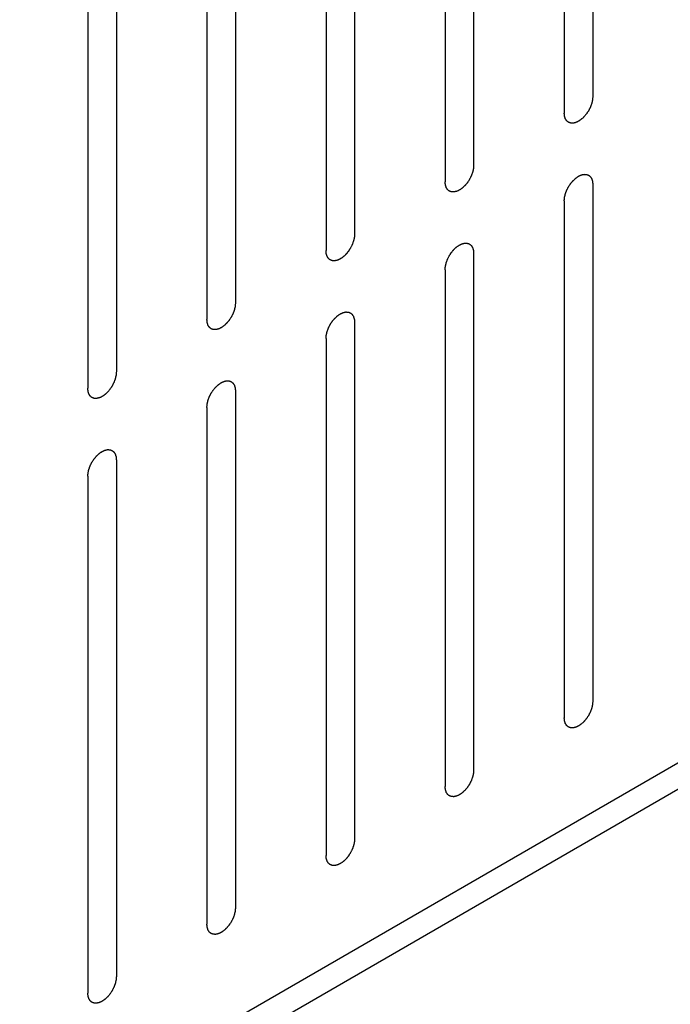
# Model space of a CAD drawing. Header units: inches. Extents: x 6 to 353, y 6 to 228.
# Tile 238 of 256: x 328.83 to 330.04, y 159.02 to 160.85. Entities that reach past the tile are written whole.
import ezdxf

# ---------------------------------------------------------------- set-up
doc = ezdxf.new("R2010")
doc.units = ezdxf.units.IN
doc.header["$LTSCALE"] = 19.946667
doc.header["$MEASUREMENT"] = 0
doc.layers.get('0').update_dxf_attribs({"linetype": 'CONTINUOUS'})

msp = doc.modelspace()

# ---------------------------------------------------------------- linework, layer by layer
at = {"color": 7, "linetype": 'Continuous'}
for p, q in [((329.8998, 161.6625), (329.8998, 160.7031)), ((329.8467, 161.6319), (329.8467, 160.6725)), ((329.6784, 161.5347), (329.6784, 160.5754)), ((329.6254, 161.5041), (329.6254, 160.5447)), ((329.4571, 161.407), (329.4571, 160.4476)), ((329.4041, 161.3763), (329.4041, 160.417)), ((329.2358, 161.2792), (329.2358, 160.3198)), ((329.1828, 161.2486), (329.1828, 160.2892)), ((329.0145, 161.1514), (329.0145, 160.192)), ((328.9614, 161.1208), (328.9614, 160.1614)), ((329.8998, 160.5398), (329.8998, 159.5804)), ((329.8467, 160.5092), (329.8467, 159.5498)), ((329.6784, 160.4121), (329.6784, 159.4527)), ((329.6254, 160.3814), (329.6254, 159.422)), ((329.4571, 160.2843), (329.4571, 159.3249)), ((329.4041, 160.2537), (329.4041, 159.2943)), ((329.2358, 160.1565), (329.2358, 159.1971)), ((319.4689, 153.3529), (331.1941, 160.1224)), ((329.1828, 160.1259), (329.1828, 159.1665)), ((319.4689, 153.3039), (331.2365, 160.0979)), ((329.0145, 160.0287), (329.0145, 159.0693)), ((328.9614, 159.9981), (328.9614, 159.0387))]:
    msp.add_line(p, q, dxfattribs=at)
for points in [[(329.8998, 160.7031), (329.8997, 160.7021), (329.8995, 160.7005), (329.8994, 160.6987), (329.8993, 160.6977), (329.8993, 160.6969), (329.8991, 160.6961), (329.8988, 160.695), (329.8985, 160.6936), (329.8982, 160.6922), (329.8979, 160.6911), (329.8978, 160.6903), (329.8974, 160.6895), (329.897, 160.6884), (329.8965, 160.687), (329.896, 160.6856), (329.8956, 160.6845), (329.8954, 160.6836), (329.8949, 160.6828), (329.8944, 160.6817), (329.8937, 160.6803), (329.893, 160.6789), (329.8924, 160.6778), (329.892, 160.677), (329.8915, 160.6762), (329.8908, 160.6752), (329.89, 160.6739), (329.8892, 160.6727), (329.8885, 160.6717), (329.888, 160.6709), (329.8874, 160.6702), (329.8867, 160.6693), (329.8857, 160.6682), (329.8848, 160.667), (329.884, 160.6661), (329.8834, 160.6654), (329.8828, 160.6649), (329.882, 160.6641), (329.881, 160.6631), (329.8799, 160.6622), (329.8791, 160.6614), (329.8785, 160.6608), (329.8778, 160.6604), (329.877, 160.6598), (329.8759, 160.659), (329.8748, 160.6583), (329.874, 160.6577), (329.8736, 160.6574), (329.8732, 160.6572), (329.8729, 160.6571), (329.8725, 160.6569), (329.8717, 160.6565), (329.8707, 160.656), (329.8696, 160.6555), (329.8688, 160.6552), (329.8684, 160.655), (329.8681, 160.6548), (329.8678, 160.6547), (329.8674, 160.6546), (329.8666, 160.6545), (329.8656, 160.6542), (329.8646, 160.654), (329.8639, 160.6538), (329.8634, 160.6538), (329.8631, 160.6537), (329.8628, 160.6537), (329.8625, 160.6537), (329.8618, 160.6537), (329.8608, 160.6538), (329.8599, 160.6538), (329.8592, 160.6538), (329.8589, 160.6538), (329.8586, 160.6538), (329.8583, 160.6539), (329.858, 160.6541), (329.8574, 160.6543), (329.8565, 160.6546), (329.8557, 160.6549), (329.8551, 160.6551), (329.8547, 160.6553), (329.8545, 160.6553), (329.8543, 160.6555), (329.854, 160.6557), (329.8535, 160.6561), (329.8528, 160.6567), (329.8522, 160.6573), (329.8517, 160.6577), (329.8514, 160.6579), (329.8512, 160.658), (329.8511, 160.6583), (329.8508, 160.6586), (329.8505, 160.6592), (329.85, 160.66), (329.8495, 160.6608), (329.8491, 160.6614), (329.8489, 160.6617), (329.8487, 160.6619), (329.8487, 160.6622), (329.8485, 160.6626), (329.8483, 160.6633), (329.848, 160.6643), (329.8477, 160.6654), (329.8475, 160.6661), (329.8473, 160.6665), (329.8472, 160.6667), (329.8472, 160.6671), (329.8472, 160.6676), (329.8471, 160.6684), (329.847, 160.6696), (329.8469, 160.6711), (329.8468, 160.672), (329.8467, 160.6725)], [(329.6784, 160.5754), (329.6783, 160.5743), (329.6782, 160.5728), (329.6781, 160.5709), (329.678, 160.5699), (329.678, 160.5691), (329.6777, 160.5683), (329.6775, 160.5672), (329.6772, 160.5658), (329.6769, 160.5644), (329.6766, 160.5634), (329.6765, 160.5625), (329.6761, 160.5617), (329.6757, 160.5606), (329.6752, 160.5592), (329.6747, 160.5578), (329.6743, 160.5567), (329.674, 160.5558), (329.6736, 160.555), (329.673, 160.5539), (329.6723, 160.5525), (329.6716, 160.5511), (329.6711, 160.5501), (329.6707, 160.5492), (329.6702, 160.5485), (329.6695, 160.5474), (329.6687, 160.5462), (329.6678, 160.5449), (329.6672, 160.5439), (329.6667, 160.5431), (329.6661, 160.5424), (329.6653, 160.5415), (329.6644, 160.5404), (329.6634, 160.5392), (329.6627, 160.5383), (329.6621, 160.5376), (329.6615, 160.5371), (329.6607, 160.5363), (329.6596, 160.5354), (329.6586, 160.5344), (329.6578, 160.5336), (329.6572, 160.533), (329.6565, 160.5326), (329.6556, 160.532), (329.6545, 160.5312), (329.6534, 160.5305), (329.6527, 160.5299), (329.6522, 160.5297), (329.6519, 160.5294), (329.6516, 160.5293), (329.6512, 160.5291), (329.6504, 160.5287), (329.6493, 160.5282), (329.6483, 160.5277), (329.6475, 160.5274), (329.6471, 160.5272), (329.6468, 160.527), (329.6465, 160.527), (329.646, 160.5269), (329.6453, 160.5267), (329.6443, 160.5265), (329.6433, 160.5262), (329.6425, 160.5261), (329.6421, 160.526), (329.6418, 160.5259), (329.6415, 160.5259), (329.6411, 160.5259), (329.6405, 160.526), (329.6395, 160.526), (329.6386, 160.526), (329.6379, 160.526), (329.6375, 160.5261), (329.6372, 160.526), (329.637, 160.5262), (329.6366, 160.5263), (329.6361, 160.5265), (329.6352, 160.5268), (329.6344, 160.5271), (329.6338, 160.5273), (329.6334, 160.5275), (329.6331, 160.5275), (329.633, 160.5277), (329.6327, 160.528), (329.6322, 160.5284), (329.6315, 160.5289), (329.6308, 160.5295), (329.6304, 160.5299), (329.6301, 160.5301), (329.6299, 160.5303), (329.6297, 160.5305), (329.6295, 160.5308), (329.6292, 160.5314), (329.6287, 160.5322), (329.6281, 160.533), (329.6278, 160.5336), (329.6276, 160.5339), (329.6274, 160.5341), (329.6273, 160.5344), (329.6272, 160.5348), (329.627, 160.5356), (329.6267, 160.5366), (329.6264, 160.5376), (329.6261, 160.5383), (329.626, 160.5387), (329.6259, 160.539), (329.6259, 160.5393), (329.6258, 160.5398), (329.6258, 160.5407), (329.6257, 160.5419), (329.6255, 160.5433), (329.6254, 160.5443), (329.6254, 160.5447)], [(329.8467, 160.5092), (329.8468, 160.5103), (329.8469, 160.5118), (329.8471, 160.5136), (329.8472, 160.5147), (329.8472, 160.5154), (329.8474, 160.5163), (329.8477, 160.5174), (329.848, 160.5187), (329.8483, 160.5201), (329.8485, 160.5212), (329.8487, 160.522), (329.849, 160.5229), (329.8494, 160.524), (329.8499, 160.5254), (329.8504, 160.5268), (329.8509, 160.5279), (329.8511, 160.5287), (329.8516, 160.5295), (329.8521, 160.5307), (329.8528, 160.532), (329.8535, 160.5334), (329.8541, 160.5345), (329.8545, 160.5354), (329.855, 160.5361), (329.8557, 160.5371), (329.8565, 160.5384), (329.8573, 160.5397), (329.858, 160.5407), (329.8585, 160.5415), (329.8591, 160.5421), (329.8598, 160.543), (329.8608, 160.5442), (329.8617, 160.5453), (329.8625, 160.5462), (329.863, 160.5469), (329.8637, 160.5475), (329.8645, 160.5483), (329.8655, 160.5492), (329.8666, 160.5502), (329.8674, 160.5509), (329.868, 160.5515), (329.8687, 160.552), (329.8695, 160.5526), (329.8706, 160.5533), (329.8717, 160.5541), (329.8725, 160.5546), (329.8729, 160.5549), (329.8732, 160.5552), (329.8736, 160.5553), (329.874, 160.5555), (329.8747, 160.5558), (329.8758, 160.5563), (329.8769, 160.5568), (329.8776, 160.5572), (329.8781, 160.5574), (329.8784, 160.5576), (329.8787, 160.5576), (329.8791, 160.5577), (329.8798, 160.5579), (329.8809, 160.5581), (329.8819, 160.5583), (329.8826, 160.5585), (329.883, 160.5586), (329.8833, 160.5587), (329.8836, 160.5586), (329.884, 160.5586), (329.8847, 160.5586), (329.8856, 160.5586), (329.8866, 160.5585), (329.8872, 160.5585), (329.8876, 160.5585), (329.8879, 160.5585), (329.8882, 160.5584), (329.8885, 160.5583), (329.8891, 160.5581), (329.89, 160.5577), (329.8908, 160.5574), (329.8914, 160.5572), (329.8917, 160.5571), (329.892, 160.557), (329.8922, 160.5568), (329.8925, 160.5566), (329.8929, 160.5562), (329.8936, 160.5556), (329.8943, 160.5551), (329.8948, 160.5547), (329.8951, 160.5544), (329.8953, 160.5543), (329.8954, 160.554), (329.8956, 160.5537), (329.896, 160.5532), (329.8965, 160.5524), (329.897, 160.5515), (329.8974, 160.551), (329.8976, 160.5507), (329.8977, 160.5504), (329.8978, 160.5501), (329.8979, 160.5497), (329.8982, 160.549), (329.8985, 160.548), (329.8988, 160.547), (329.899, 160.5463), (329.8991, 160.5459), (329.8992, 160.5456), (329.8993, 160.5452), (329.8993, 160.5447), (329.8994, 160.5439), (329.8995, 160.5427), (329.8996, 160.5413), (329.8997, 160.5403), (329.8998, 160.5398)], [(329.4571, 160.4476), (329.457, 160.4465), (329.4569, 160.445), (329.4568, 160.4432), (329.4567, 160.4421), (329.4566, 160.4413), (329.4564, 160.4405), (329.4562, 160.4394), (329.4559, 160.438), (329.4555, 160.4367), (329.4553, 160.4356), (329.4551, 160.4348), (329.4548, 160.4339), (329.4544, 160.4328), (329.4539, 160.4314), (329.4534, 160.43), (329.453, 160.4289), (329.4527, 160.4281), (329.4523, 160.4272), (329.4517, 160.4261), (329.451, 160.4248), (329.4503, 160.4234), (329.4498, 160.4223), (329.4494, 160.4214), (329.4488, 160.4207), (329.4482, 160.4197), (329.4473, 160.4184), (329.4465, 160.4171), (329.4458, 160.4161), (329.4454, 160.4153), (329.4448, 160.4147), (329.444, 160.4137), (329.4431, 160.4126), (329.4421, 160.4115), (329.4413, 160.4106), (329.4408, 160.4098), (329.4402, 160.4093), (329.4393, 160.4085), (329.4383, 160.4076), (329.4373, 160.4066), (329.4364, 160.4059), (329.4358, 160.4052), (329.4352, 160.4048), (329.4343, 160.4042), (329.4332, 160.4035), (329.4321, 160.4027), (329.4314, 160.4022), (329.4309, 160.4019), (329.4306, 160.4016), (329.4303, 160.4015), (329.4298, 160.4013), (329.4291, 160.4009), (329.428, 160.4004), (329.4269, 160.4), (329.4262, 160.3996), (329.4258, 160.3994), (329.4254, 160.3992), (329.4251, 160.3992), (329.4247, 160.3991), (329.424, 160.3989), (329.423, 160.3987), (329.4219, 160.3985), (329.4212, 160.3983), (329.4208, 160.3982), (329.4205, 160.3981), (329.4202, 160.3981), (329.4198, 160.3981), (329.4192, 160.3982), (329.4182, 160.3982), (329.4173, 160.3982), (329.4166, 160.3983), (329.4162, 160.3983), (329.4159, 160.3983), (329.4157, 160.3984), (329.4153, 160.3985), (329.4147, 160.3987), (329.4139, 160.399), (329.413, 160.3994), (329.4124, 160.3996), (329.4121, 160.3997), (329.4118, 160.3998), (329.4116, 160.4), (329.4114, 160.4002), (329.4109, 160.4006), (329.4102, 160.4011), (329.4095, 160.4017), (329.409, 160.4021), (329.4088, 160.4023), (329.4085, 160.4025), (329.4084, 160.4028), (329.4082, 160.4031), (329.4078, 160.4036), (329.4073, 160.4044), (329.4068, 160.4052), (329.4065, 160.4058), (329.4063, 160.4061), (329.4061, 160.4063), (329.406, 160.4067), (329.4059, 160.4071), (329.4057, 160.4078), (329.4054, 160.4088), (329.405, 160.4098), (329.4048, 160.4105), (329.4047, 160.4109), (329.4046, 160.4112), (329.4046, 160.4116), (329.4045, 160.412), (329.4044, 160.4129), (329.4043, 160.4141), (329.4042, 160.4155), (329.4041, 160.4165), (329.4041, 160.417)], [(329.6254, 160.3814), (329.6255, 160.3825), (329.6256, 160.384), (329.6257, 160.3858), (329.6258, 160.3869), (329.6259, 160.3877), (329.6261, 160.3885), (329.6263, 160.3896), (329.6267, 160.391), (329.627, 160.3923), (329.6272, 160.3934), (329.6274, 160.3943), (329.6277, 160.3951), (329.6281, 160.3962), (329.6286, 160.3976), (329.6291, 160.399), (329.6295, 160.4001), (329.6298, 160.4009), (329.6303, 160.4018), (329.6308, 160.4029), (329.6315, 160.4042), (329.6322, 160.4056), (329.6328, 160.4067), (329.6331, 160.4076), (329.6337, 160.4083), (329.6343, 160.4094), (329.6352, 160.4106), (329.636, 160.4119), (329.6367, 160.4129), (329.6371, 160.4137), (329.6377, 160.4143), (329.6385, 160.4153), (329.6394, 160.4164), (329.6404, 160.4175), (329.6412, 160.4184), (329.6417, 160.4192), (329.6423, 160.4197), (329.6432, 160.4205), (329.6442, 160.4214), (329.6452, 160.4224), (329.6461, 160.4231), (329.6467, 160.4238), (329.6473, 160.4242), (329.6482, 160.4248), (329.6493, 160.4255), (329.6504, 160.4263), (329.6511, 160.4268), (329.6516, 160.4271), (329.6519, 160.4274), (329.6522, 160.4275), (329.6527, 160.4277), (329.6534, 160.4281), (329.6545, 160.4286), (329.6556, 160.4291), (329.6563, 160.4294), (329.6567, 160.4296), (329.6571, 160.4298), (329.6574, 160.4298), (329.6578, 160.4299), (329.6585, 160.4301), (329.6595, 160.4303), (329.6606, 160.4306), (329.6613, 160.4307), (329.6617, 160.4308), (329.662, 160.4309), (329.6623, 160.4309), (329.6627, 160.4309), (329.6634, 160.4308), (329.6643, 160.4308), (329.6653, 160.4308), (329.6659, 160.4307), (329.6663, 160.4307), (329.6666, 160.4307), (329.6668, 160.4306), (329.6672, 160.4305), (329.6678, 160.4303), (329.6686, 160.43), (329.6695, 160.4297), (329.6701, 160.4294), (329.6704, 160.4293), (329.6707, 160.4292), (329.6709, 160.429), (329.6711, 160.4288), (329.6716, 160.4284), (329.6723, 160.4279), (329.673, 160.4273), (329.6735, 160.4269), (329.6737, 160.4267), (329.674, 160.4265), (329.6741, 160.4263), (329.6743, 160.4259), (329.6747, 160.4254), (329.6752, 160.4246), (329.6757, 160.4238), (329.676, 160.4232), (329.6762, 160.4229), (329.6764, 160.4227), (329.6765, 160.4223), (329.6766, 160.4219), (329.6768, 160.4212), (329.6772, 160.4202), (329.6775, 160.4192), (329.6777, 160.4185), (329.6778, 160.4181), (329.6779, 160.4178), (329.6779, 160.4174), (329.678, 160.417), (329.6781, 160.4161), (329.6782, 160.4149), (329.6783, 160.4135), (329.6784, 160.4125), (329.6784, 160.4121)], [(329.2358, 160.3198), (329.2357, 160.3188), (329.2356, 160.3172), (329.2354, 160.3154), (329.2353, 160.3143), (329.2353, 160.3136), (329.2351, 160.3127), (329.2348, 160.3116), (329.2345, 160.3103), (329.2342, 160.3089), (329.234, 160.3078), (329.2338, 160.307), (329.2335, 160.3061), (329.2331, 160.305), (329.2326, 160.3036), (329.2321, 160.3022), (329.2316, 160.3011), (329.2314, 160.3003), (329.2309, 160.2995), (329.2304, 160.2984), (329.2297, 160.297), (329.229, 160.2956), (329.2284, 160.2945), (329.228, 160.2936), (329.2275, 160.2929), (329.2269, 160.2919), (329.226, 160.2906), (329.2252, 160.2893), (329.2245, 160.2883), (329.224, 160.2875), (329.2234, 160.2869), (329.2227, 160.286), (329.2217, 160.2848), (329.2208, 160.2837), (329.22, 160.2828), (329.2195, 160.2821), (329.2188, 160.2815), (329.218, 160.2807), (329.217, 160.2798), (329.216, 160.2788), (329.2151, 160.2781), (329.2145, 160.2775), (329.2139, 160.277), (329.213, 160.2764), (329.2119, 160.2757), (329.2108, 160.2749), (329.21, 160.2744), (329.2096, 160.2741), (329.2093, 160.2738), (329.2089, 160.2737), (329.2085, 160.2735), (329.2078, 160.2732), (329.2067, 160.2727), (329.2056, 160.2722), (329.2049, 160.2718), (329.2044, 160.2716), (329.2041, 160.2714), (329.2038, 160.2714), (329.2034, 160.2713), (329.2027, 160.2711), (329.2016, 160.2709), (329.2006, 160.2707), (329.1999, 160.2705), (329.1995, 160.2704), (329.1992, 160.2703), (329.1989, 160.2704), (329.1985, 160.2704), (329.1978, 160.2704), (329.1969, 160.2704), (329.1959, 160.2705), (329.1953, 160.2705), (329.1949, 160.2705), (329.1946, 160.2705), (329.1943, 160.2706), (329.194, 160.2707), (329.1934, 160.2709), (329.1926, 160.2713), (329.1917, 160.2716), (329.1911, 160.2718), (329.1908, 160.2719), (329.1905, 160.272), (329.1903, 160.2722), (329.19, 160.2724), (329.1896, 160.2728), (329.1889, 160.2734), (329.1882, 160.2739), (329.1877, 160.2743), (329.1874, 160.2746), (329.1872, 160.2747), (329.1871, 160.275), (329.1869, 160.2753), (329.1865, 160.2759), (329.186, 160.2767), (329.1855, 160.2775), (329.1851, 160.278), (329.1849, 160.2783), (329.1848, 160.2786), (329.1847, 160.2789), (329.1846, 160.2793), (329.1843, 160.28), (329.184, 160.281), (329.1837, 160.282), (329.1835, 160.2827), (329.1834, 160.2831), (329.1833, 160.2834), (329.1832, 160.2838), (329.1832, 160.2843), (329.1831, 160.2851), (329.183, 160.2863), (329.1829, 160.2877), (329.1828, 160.2887), (329.1828, 160.2892)], [(329.4041, 160.2537), (329.4042, 160.2547), (329.4043, 160.2563), (329.4044, 160.2581), (329.4045, 160.2591), (329.4045, 160.2599), (329.4048, 160.2607), (329.405, 160.2618), (329.4053, 160.2632), (329.4056, 160.2646), (329.4059, 160.2657), (329.406, 160.2665), (329.4064, 160.2673), (329.4068, 160.2684), (329.4073, 160.2698), (329.4078, 160.2712), (329.4082, 160.2723), (329.4085, 160.2732), (329.4089, 160.274), (329.4095, 160.2751), (329.4102, 160.2765), (329.4109, 160.2779), (329.4114, 160.279), (329.4118, 160.2798), (329.4123, 160.2805), (329.413, 160.2816), (329.4138, 160.2828), (329.4147, 160.2841), (329.4153, 160.2851), (329.4158, 160.2859), (329.4164, 160.2866), (329.4172, 160.2875), (329.4181, 160.2886), (329.4191, 160.2898), (329.4198, 160.2907), (329.4204, 160.2914), (329.421, 160.2919), (329.4218, 160.2927), (329.4229, 160.2936), (329.4239, 160.2946), (329.4247, 160.2954), (329.4253, 160.296), (329.426, 160.2964), (329.4269, 160.297), (329.428, 160.2978), (329.4291, 160.2985), (329.4298, 160.2991), (329.4303, 160.2993), (329.4306, 160.2996), (329.4309, 160.2997), (329.4313, 160.2999), (329.4321, 160.3003), (329.4332, 160.3008), (329.4342, 160.3013), (329.435, 160.3016), (329.4354, 160.3018), (329.4357, 160.302), (329.436, 160.302), (329.4365, 160.3021), (329.4372, 160.3023), (329.4382, 160.3025), (329.4392, 160.3028), (329.44, 160.3029), (329.4404, 160.303), (329.4407, 160.3031), (329.441, 160.3031), (329.4414, 160.3031), (329.442, 160.3031), (329.443, 160.303), (329.4439, 160.303), (329.4446, 160.303), (329.445, 160.3029), (329.4453, 160.303), (329.4455, 160.3028), (329.4459, 160.3027), (329.4465, 160.3025), (329.4473, 160.3022), (329.4481, 160.3019), (329.4487, 160.3017), (329.4491, 160.3015), (329.4494, 160.3015), (329.4495, 160.3013), (329.4498, 160.301), (329.4503, 160.3006), (329.451, 160.3001), (329.4517, 160.2995), (329.4521, 160.2991), (329.4524, 160.2989), (329.4526, 160.2987), (329.4528, 160.2985), (329.453, 160.2982), (329.4533, 160.2976), (329.4538, 160.2968), (329.4544, 160.296), (329.4547, 160.2954), (329.4549, 160.2951), (329.4551, 160.2949), (329.4552, 160.2946), (329.4553, 160.2942), (329.4555, 160.2934), (329.4558, 160.2924), (329.4561, 160.2914), (329.4564, 160.2907), (329.4565, 160.2903), (329.4566, 160.29), (329.4566, 160.2897), (329.4567, 160.2892), (329.4567, 160.2883), (329.4568, 160.2871), (329.457, 160.2857), (329.4571, 160.2847), (329.4571, 160.2843)], [(329.0145, 160.192), (329.0144, 160.191), (329.0142, 160.1894), (329.0141, 160.1876), (329.014, 160.1865), (329.014, 160.1858), (329.0138, 160.1849), (329.0135, 160.1839), (329.0132, 160.1825), (329.0129, 160.1811), (329.0126, 160.18), (329.0125, 160.1792), (329.0121, 160.1784), (329.0118, 160.1772), (329.0112, 160.1758), (329.0107, 160.1745), (329.0103, 160.1733), (329.0101, 160.1725), (329.0096, 160.1717), (329.0091, 160.1706), (329.0084, 160.1692), (329.0077, 160.1678), (329.0071, 160.1667), (329.0067, 160.1659), (329.0062, 160.1651), (329.0055, 160.1641), (329.0047, 160.1628), (329.0039, 160.1615), (329.0032, 160.1605), (329.0027, 160.1598), (329.0021, 160.1591), (329.0014, 160.1582), (329.0004, 160.157), (328.9995, 160.1559), (328.9987, 160.155), (328.9981, 160.1543), (328.9975, 160.1537), (328.9967, 160.153), (328.9957, 160.152), (328.9946, 160.151), (328.9938, 160.1503), (328.9932, 160.1497), (328.9925, 160.1493), (328.9917, 160.1486), (328.9906, 160.1479), (328.9895, 160.1471), (328.9887, 160.1466), (328.9883, 160.1463), (328.9879, 160.1461), (328.9876, 160.1459), (328.9872, 160.1457), (328.9864, 160.1454), (328.9854, 160.1449), (328.9843, 160.1444), (328.9835, 160.144), (328.9831, 160.1438), (328.9828, 160.1437), (328.9825, 160.1436), (328.9821, 160.1435), (328.9813, 160.1434), (328.9803, 160.1431), (328.9793, 160.1429), (328.9786, 160.1427), (328.9782, 160.1426), (328.9778, 160.1425), (328.9776, 160.1426), (328.9772, 160.1426), (328.9765, 160.1426), (328.9756, 160.1426), (328.9746, 160.1427), (328.9739, 160.1427), (328.9736, 160.1427), (328.9733, 160.1427), (328.973, 160.1428), (328.9727, 160.1429), (328.9721, 160.1432), (328.9712, 160.1435), (328.9704, 160.1438), (328.9698, 160.144), (328.9695, 160.1441), (328.9692, 160.1442), (328.969, 160.1444), (328.9687, 160.1446), (328.9682, 160.145), (328.9675, 160.1456), (328.9669, 160.1462), (328.9664, 160.1465), (328.9661, 160.1468), (328.9659, 160.1469), (328.9658, 160.1472), (328.9655, 160.1475), (328.9652, 160.1481), (328.9647, 160.1489), (328.9642, 160.1497), (328.9638, 160.1502), (328.9636, 160.1506), (328.9634, 160.1508), (328.9634, 160.1511), (328.9632, 160.1515), (328.963, 160.1522), (328.9627, 160.1532), (328.9624, 160.1542), (328.9622, 160.1549), (328.962, 160.1553), (328.9619, 160.1556), (328.9619, 160.156), (328.9619, 160.1565), (328.9618, 160.1573), (328.9617, 160.1585), (328.9616, 160.16), (328.9615, 160.1609), (328.9614, 160.1614)], [(329.1828, 160.1259), (329.1828, 160.1269), (329.183, 160.1285), (329.1831, 160.1303), (329.1832, 160.1313), (329.1832, 160.1321), (329.1835, 160.1329), (329.1837, 160.134), (329.184, 160.1354), (329.1843, 160.1368), (329.1846, 160.1379), (329.1847, 160.1387), (329.1851, 160.1395), (329.1855, 160.1406), (329.186, 160.142), (329.1865, 160.1434), (329.1869, 160.1445), (329.1871, 160.1454), (329.1876, 160.1462), (329.1881, 160.1473), (329.1889, 160.1487), (329.1895, 160.1501), (329.1901, 160.1512), (329.1905, 160.152), (329.191, 160.1528), (329.1917, 160.1538), (329.1925, 160.1551), (329.1933, 160.1563), (329.194, 160.1573), (329.1945, 160.1581), (329.1951, 160.1588), (329.1958, 160.1597), (329.1968, 160.1608), (329.1977, 160.162), (329.1985, 160.1629), (329.1991, 160.1636), (329.1997, 160.1641), (329.2005, 160.1649), (329.2016, 160.1659), (329.2026, 160.1668), (329.2034, 160.1676), (329.204, 160.1682), (329.2047, 160.1686), (329.2056, 160.1692), (329.2066, 160.17), (329.2077, 160.1707), (329.2085, 160.1713), (329.2089, 160.1716), (329.2093, 160.1718), (329.2096, 160.1719), (329.21, 160.1722), (329.2108, 160.1725), (329.2118, 160.173), (329.2129, 160.1735), (329.2137, 160.1738), (329.2141, 160.174), (329.2144, 160.1742), (329.2147, 160.1743), (329.2151, 160.1744), (329.2159, 160.1745), (329.2169, 160.1748), (329.2179, 160.175), (329.2186, 160.1752), (329.2191, 160.1752), (329.2194, 160.1753), (329.2197, 160.1753), (329.22, 160.1753), (329.2207, 160.1753), (329.2217, 160.1752), (329.2226, 160.1752), (329.2233, 160.1752), (329.2237, 160.1752), (329.2239, 160.1752), (329.2242, 160.1751), (329.2245, 160.1749), (329.2251, 160.1747), (329.226, 160.1744), (329.2268, 160.1741), (329.2274, 160.1739), (329.2278, 160.1737), (329.228, 160.1737), (329.2282, 160.1735), (329.2285, 160.1733), (329.229, 160.1729), (329.2297, 160.1723), (329.2303, 160.1717), (329.2308, 160.1713), (329.2311, 160.1711), (329.2313, 160.171), (329.2315, 160.1707), (329.2317, 160.1704), (329.232, 160.1698), (329.2325, 160.169), (329.233, 160.1682), (329.2334, 160.1676), (329.2336, 160.1673), (329.2338, 160.1671), (329.2338, 160.1668), (329.234, 160.1664), (329.2342, 160.1657), (329.2345, 160.1647), (329.2348, 160.1637), (329.235, 160.1629), (329.2352, 160.1625), (329.2353, 160.1623), (329.2353, 160.1619), (329.2353, 160.1614), (329.2354, 160.1606), (329.2355, 160.1594), (329.2357, 160.1579), (329.2357, 160.157), (329.2358, 160.1565)], [(328.9614, 159.9981), (328.9615, 159.9991), (328.9616, 160.0007), (328.9618, 160.0025), (328.9619, 160.0036), (328.9619, 160.0043), (328.9621, 160.0052), (328.9624, 160.0062), (328.9627, 160.0076), (328.963, 160.009), (328.9632, 160.0101), (328.9634, 160.0109), (328.9637, 160.0118), (328.9641, 160.0129), (328.9646, 160.0143), (328.9651, 160.0156), (328.9656, 160.0168), (328.9658, 160.0176), (328.9663, 160.0184), (328.9668, 160.0195), (328.9675, 160.0209), (328.9682, 160.0223), (328.9688, 160.0234), (328.9692, 160.0242), (328.9697, 160.025), (328.9704, 160.026), (328.9712, 160.0273), (328.972, 160.0286), (328.9727, 160.0296), (328.9732, 160.0304), (328.9738, 160.031), (328.9745, 160.0319), (328.9755, 160.0331), (328.9764, 160.0342), (328.9772, 160.0351), (328.9777, 160.0358), (328.9784, 160.0364), (328.9792, 160.0371), (328.9802, 160.0381), (328.9813, 160.0391), (328.9821, 160.0398), (328.9827, 160.0404), (328.9834, 160.0408), (328.9842, 160.0415), (328.9853, 160.0422), (328.9864, 160.043), (328.9872, 160.0435), (328.9876, 160.0438), (328.9879, 160.044), (328.9883, 160.0442), (328.9887, 160.0444), (328.9894, 160.0447), (328.9905, 160.0452), (328.9916, 160.0457), (328.9923, 160.0461), (328.9928, 160.0463), (328.9931, 160.0464), (328.9934, 160.0465), (328.9938, 160.0466), (328.9945, 160.0467), (328.9956, 160.047), (328.9966, 160.0472), (328.9973, 160.0474), (328.9977, 160.0475), (328.9981, 160.0476), (328.9983, 160.0475), (328.9987, 160.0475), (328.9994, 160.0475), (329.0003, 160.0475), (329.0013, 160.0474), (329.002, 160.0474), (329.0023, 160.0474), (329.0026, 160.0474), (329.0029, 160.0473), (329.0032, 160.0472), (329.0038, 160.0469), (329.0047, 160.0466), (329.0055, 160.0463), (329.0061, 160.0461), (329.0064, 160.046), (329.0067, 160.0459), (329.0069, 160.0457), (329.0072, 160.0455), (329.0076, 160.0451), (329.0083, 160.0445), (329.009, 160.0439), (329.0095, 160.0436), (329.0098, 160.0433), (329.01, 160.0432), (329.0101, 160.0429), (329.0103, 160.0426), (329.0107, 160.042), (329.0112, 160.0412), (329.0117, 160.0404), (329.0121, 160.0399), (329.0123, 160.0395), (329.0124, 160.0393), (329.0125, 160.039), (329.0126, 160.0386), (329.0129, 160.0379), (329.0132, 160.0369), (329.0135, 160.0359), (329.0137, 160.0352), (329.0138, 160.0348), (329.014, 160.0345), (329.014, 160.0341), (329.014, 160.0336), (329.0141, 160.0328), (329.0142, 160.0316), (329.0143, 160.0301), (329.0144, 160.0292), (329.0145, 160.0287)], [(329.8998, 159.5804), (329.8997, 159.5794), (329.8995, 159.5778), (329.8994, 159.576), (329.8993, 159.575), (329.8993, 159.5742), (329.8991, 159.5734), (329.8988, 159.5723), (329.8985, 159.5709), (329.8982, 159.5695), (329.8979, 159.5684), (329.8978, 159.5676), (329.8974, 159.5668), (329.897, 159.5657), (329.8965, 159.5643), (329.896, 159.5629), (329.8956, 159.5618), (329.8954, 159.5609), (329.8949, 159.5601), (329.8944, 159.559), (329.8937, 159.5576), (329.893, 159.5562), (329.8924, 159.5551), (329.892, 159.5543), (329.8915, 159.5535), (329.8908, 159.5525), (329.89, 159.5513), (329.8892, 159.55), (329.8885, 159.549), (329.888, 159.5482), (329.8874, 159.5475), (329.8867, 159.5466), (329.8857, 159.5455), (329.8848, 159.5443), (329.884, 159.5434), (329.8834, 159.5427), (329.8828, 159.5422), (329.882, 159.5414), (329.881, 159.5404), (329.8799, 159.5395), (329.8791, 159.5387), (329.8785, 159.5381), (329.8778, 159.5377), (329.877, 159.5371), (329.8759, 159.5363), (329.8748, 159.5356), (329.874, 159.535), (329.8736, 159.5347), (329.8732, 159.5345), (329.8729, 159.5344), (329.8725, 159.5342), (329.8717, 159.5338), (329.8707, 159.5333), (329.8696, 159.5328), (329.8688, 159.5325), (329.8684, 159.5323), (329.8681, 159.5321), (329.8678, 159.5321), (329.8674, 159.532), (329.8666, 159.5318), (329.8656, 159.5316), (329.8646, 159.5313), (329.8639, 159.5312), (329.8634, 159.5311), (329.8631, 159.531), (329.8628, 159.531), (329.8625, 159.531), (329.8618, 159.531), (329.8608, 159.5311), (329.8599, 159.5311), (329.8592, 159.5311), (329.8589, 159.5312), (329.8586, 159.5311), (329.8583, 159.5313), (329.858, 159.5314), (329.8574, 159.5316), (329.8565, 159.5319), (329.8557, 159.5322), (329.8551, 159.5324), (329.8547, 159.5326), (329.8545, 159.5326), (329.8543, 159.5328), (329.854, 159.533), (329.8535, 159.5335), (329.8528, 159.534), (329.8522, 159.5346), (329.8517, 159.535), (329.8514, 159.5352), (329.8512, 159.5354), (329.8511, 159.5356), (329.8508, 159.5359), (329.8505, 159.5365), (329.85, 159.5373), (329.8495, 159.5381), (329.8491, 159.5387), (329.8489, 159.539), (329.8487, 159.5392), (329.8487, 159.5395), (329.8485, 159.5399), (329.8483, 159.5406), (329.848, 159.5417), (329.8477, 159.5427), (329.8475, 159.5434), (329.8473, 159.5438), (329.8472, 159.5441), (329.8472, 159.5444), (329.8472, 159.5449), (329.8471, 159.5458), (329.847, 159.5469), (329.8469, 159.5484), (329.8468, 159.5493), (329.8467, 159.5498)], [(329.6784, 159.4527), (329.6783, 159.4516), (329.6782, 159.4501), (329.6781, 159.4482), (329.678, 159.4472), (329.678, 159.4464), (329.6777, 159.4456), (329.6775, 159.4445), (329.6772, 159.4431), (329.6769, 159.4418), (329.6766, 159.4407), (329.6765, 159.4398), (329.6761, 159.439), (329.6757, 159.4379), (329.6752, 159.4365), (329.6747, 159.4351), (329.6743, 159.434), (329.674, 159.4332), (329.6736, 159.4323), (329.673, 159.4312), (329.6723, 159.4298), (329.6716, 159.4285), (329.6711, 159.4274), (329.6707, 159.4265), (329.6702, 159.4258), (329.6695, 159.4247), (329.6687, 159.4235), (329.6678, 159.4222), (329.6672, 159.4212), (329.6667, 159.4204), (329.6661, 159.4197), (329.6653, 159.4188), (329.6644, 159.4177), (329.6634, 159.4166), (329.6627, 159.4157), (329.6621, 159.4149), (329.6615, 159.4144), (329.6607, 159.4136), (329.6596, 159.4127), (329.6586, 159.4117), (329.6578, 159.4109), (329.6572, 159.4103), (329.6565, 159.4099), (329.6556, 159.4093), (329.6545, 159.4085), (329.6534, 159.4078), (329.6527, 159.4073), (329.6522, 159.407), (329.6519, 159.4067), (329.6516, 159.4066), (329.6512, 159.4064), (329.6504, 159.406), (329.6493, 159.4055), (329.6483, 159.405), (329.6475, 159.4047), (329.6471, 159.4045), (329.6468, 159.4043), (329.6465, 159.4043), (329.646, 159.4042), (329.6453, 159.404), (329.6443, 159.4038), (329.6433, 159.4035), (329.6425, 159.4034), (329.6421, 159.4033), (329.6418, 159.4032), (329.6415, 159.4032), (329.6411, 159.4032), (329.6405, 159.4033), (329.6395, 159.4033), (329.6386, 159.4033), (329.6379, 159.4033), (329.6375, 159.4034), (329.6372, 159.4034), (329.637, 159.4035), (329.6366, 159.4036), (329.6361, 159.4038), (329.6352, 159.4041), (329.6344, 159.4044), (329.6338, 159.4047), (329.6334, 159.4048), (329.6331, 159.4049), (329.633, 159.4051), (329.6327, 159.4053), (329.6322, 159.4057), (329.6315, 159.4062), (329.6308, 159.4068), (329.6304, 159.4072), (329.6301, 159.4074), (329.6299, 159.4076), (329.6297, 159.4078), (329.6295, 159.4082), (329.6292, 159.4087), (329.6287, 159.4095), (329.6281, 159.4103), (329.6278, 159.4109), (329.6276, 159.4112), (329.6274, 159.4114), (329.6273, 159.4118), (329.6272, 159.4122), (329.627, 159.4129), (329.6267, 159.4139), (329.6264, 159.4149), (329.6261, 159.4156), (329.626, 159.416), (329.6259, 159.4163), (329.6259, 159.4167), (329.6258, 159.4171), (329.6258, 159.418), (329.6257, 159.4192), (329.6255, 159.4206), (329.6254, 159.4216), (329.6254, 159.422)], [(329.4571, 159.3249), (329.457, 159.3238), (329.4569, 159.3223), (329.4568, 159.3205), (329.4567, 159.3194), (329.4566, 159.3187), (329.4564, 159.3178), (329.4562, 159.3167), (329.4559, 159.3153), (329.4555, 159.314), (329.4553, 159.3129), (329.4551, 159.3121), (329.4548, 159.3112), (329.4544, 159.3101), (329.4539, 159.3087), (329.4534, 159.3073), (329.453, 159.3062), (329.4527, 159.3054), (329.4523, 159.3045), (329.4517, 159.3034), (329.451, 159.3021), (329.4503, 159.3007), (329.4498, 159.2996), (329.4494, 159.2987), (329.4488, 159.298), (329.4482, 159.297), (329.4473, 159.2957), (329.4465, 159.2944), (329.4458, 159.2934), (329.4454, 159.2926), (329.4448, 159.292), (329.444, 159.291), (329.4431, 159.2899), (329.4421, 159.2888), (329.4413, 159.2879), (329.4408, 159.2872), (329.4402, 159.2866), (329.4393, 159.2858), (329.4383, 159.2849), (329.4373, 159.2839), (329.4364, 159.2832), (329.4358, 159.2825), (329.4352, 159.2821), (329.4343, 159.2815), (329.4332, 159.2808), (329.4321, 159.28), (329.4314, 159.2795), (329.4309, 159.2792), (329.4306, 159.2789), (329.4303, 159.2788), (329.4298, 159.2786), (329.4291, 159.2783), (329.428, 159.2778), (329.4269, 159.2773), (329.4262, 159.2769), (329.4258, 159.2767), (329.4254, 159.2765), (329.4251, 159.2765), (329.4247, 159.2764), (329.424, 159.2762), (329.423, 159.276), (329.4219, 159.2758), (329.4212, 159.2756), (329.4208, 159.2755), (329.4205, 159.2754), (329.4202, 159.2754), (329.4198, 159.2754), (329.4192, 159.2755), (329.4182, 159.2755), (329.4173, 159.2755), (329.4166, 159.2756), (329.4162, 159.2756), (329.4159, 159.2756), (329.4157, 159.2757), (329.4153, 159.2758), (329.4147, 159.276), (329.4139, 159.2763), (329.413, 159.2767), (329.4124, 159.2769), (329.4121, 159.277), (329.4118, 159.2771), (329.4116, 159.2773), (329.4114, 159.2775), (329.4109, 159.2779), (329.4102, 159.2785), (329.4095, 159.279), (329.409, 159.2794), (329.4088, 159.2797), (329.4085, 159.2798), (329.4084, 159.2801), (329.4082, 159.2804), (329.4078, 159.2809), (329.4073, 159.2817), (329.4068, 159.2825), (329.4065, 159.2831), (329.4063, 159.2834), (329.4061, 159.2837), (329.406, 159.284), (329.4059, 159.2844), (329.4057, 159.2851), (329.4054, 159.2861), (329.405, 159.2871), (329.4048, 159.2878), (329.4047, 159.2882), (329.4046, 159.2885), (329.4046, 159.2889), (329.4045, 159.2893), (329.4044, 159.2902), (329.4043, 159.2914), (329.4042, 159.2928), (329.4041, 159.2938), (329.4041, 159.2943)], [(329.2358, 159.1971), (329.2357, 159.1961), (329.2356, 159.1945), (329.2354, 159.1927), (329.2353, 159.1916), (329.2353, 159.1909), (329.2351, 159.19), (329.2348, 159.1889), (329.2345, 159.1876), (329.2342, 159.1862), (329.234, 159.1851), (329.2338, 159.1843), (329.2335, 159.1834), (329.2331, 159.1823), (329.2326, 159.1809), (329.2321, 159.1795), (329.2316, 159.1784), (329.2314, 159.1776), (329.2309, 159.1768), (329.2304, 159.1757), (329.2297, 159.1743), (329.229, 159.1729), (329.2284, 159.1718), (329.228, 159.1709), (329.2275, 159.1702), (329.2269, 159.1692), (329.226, 159.1679), (329.2252, 159.1666), (329.2245, 159.1656), (329.224, 159.1648), (329.2234, 159.1642), (329.2227, 159.1633), (329.2217, 159.1621), (329.2208, 159.161), (329.22, 159.1601), (329.2195, 159.1594), (329.2188, 159.1588), (329.218, 159.1581), (329.217, 159.1571), (329.216, 159.1561), (329.2151, 159.1554), (329.2145, 159.1548), (329.2139, 159.1544), (329.213, 159.1537), (329.2119, 159.153), (329.2108, 159.1522), (329.21, 159.1517), (329.2096, 159.1514), (329.2093, 159.1511), (329.2089, 159.151), (329.2085, 159.1508), (329.2078, 159.1505), (329.2067, 159.15), (329.2056, 159.1495), (329.2049, 159.1491), (329.2044, 159.1489), (329.2041, 159.1488), (329.2038, 159.1487), (329.2034, 159.1486), (329.2027, 159.1485), (329.2016, 159.1482), (329.2006, 159.148), (329.1999, 159.1478), (329.1995, 159.1477), (329.1992, 159.1476), (329.1989, 159.1477), (329.1985, 159.1477), (329.1978, 159.1477), (329.1969, 159.1477), (329.1959, 159.1478), (329.1953, 159.1478), (329.1949, 159.1478), (329.1946, 159.1478), (329.1943, 159.1479), (329.194, 159.148), (329.1934, 159.1483), (329.1926, 159.1486), (329.1917, 159.1489), (329.1911, 159.1491), (329.1908, 159.1492), (329.1905, 159.1493), (329.1903, 159.1495), (329.19, 159.1497), (329.1896, 159.1501), (329.1889, 159.1507), (329.1882, 159.1512), (329.1877, 159.1516), (329.1874, 159.1519), (329.1872, 159.152), (329.1871, 159.1523), (329.1869, 159.1526), (329.1865, 159.1532), (329.186, 159.154), (329.1855, 159.1548), (329.1851, 159.1553), (329.1849, 159.1557), (329.1848, 159.1559), (329.1847, 159.1562), (329.1846, 159.1566), (329.1843, 159.1573), (329.184, 159.1583), (329.1837, 159.1593), (329.1835, 159.16), (329.1834, 159.1604), (329.1833, 159.1607), (329.1832, 159.1611), (329.1832, 159.1616), (329.1831, 159.1624), (329.183, 159.1636), (329.1829, 159.165), (329.1828, 159.166), (329.1828, 159.1665)], [(329.0145, 159.0693), (329.0144, 159.0683), (329.0142, 159.0667), (329.0141, 159.0649), (329.014, 159.0639), (329.014, 159.0631), (329.0138, 159.0623), (329.0135, 159.0612), (329.0132, 159.0598), (329.0129, 159.0584), (329.0126, 159.0573), (329.0125, 159.0565), (329.0121, 159.0557), (329.0118, 159.0545), (329.0112, 159.0532), (329.0107, 159.0518), (329.0103, 159.0507), (329.0101, 159.0498), (329.0096, 159.049), (329.0091, 159.0479), (329.0084, 159.0465), (329.0077, 159.0451), (329.0071, 159.044), (329.0067, 159.0432), (329.0062, 159.0424), (329.0055, 159.0414), (329.0047, 159.0401), (329.0039, 159.0389), (329.0032, 159.0379), (329.0027, 159.0371), (329.0021, 159.0364), (329.0014, 159.0355), (329.0004, 159.0344), (328.9995, 159.0332), (328.9987, 159.0323), (328.9981, 159.0316), (328.9975, 159.0311), (328.9967, 159.0303), (328.9957, 159.0293), (328.9946, 159.0284), (328.9938, 159.0276), (328.9932, 159.027), (328.9925, 159.0266), (328.9917, 159.026), (328.9906, 159.0252), (328.9895, 159.0245), (328.9887, 159.0239), (328.9883, 159.0236), (328.9879, 159.0234), (328.9876, 159.0232), (328.9872, 159.023), (328.9864, 159.0227), (328.9854, 159.0222), (328.9843, 159.0217), (328.9835, 159.0213), (328.9831, 159.0212), (328.9828, 159.021), (328.9825, 159.0209), (328.9821, 159.0208), (328.9813, 159.0207), (328.9803, 159.0204), (328.9793, 159.0202), (328.9786, 159.02), (328.9782, 159.0199), (328.9778, 159.0198), (328.9776, 159.0199), (328.9772, 159.0199), (328.9765, 159.0199), (328.9756, 159.0199), (328.9746, 159.02), (328.9739, 159.02), (328.9736, 159.02), (328.9733, 159.02), (328.973, 159.0201), (328.9727, 159.0203), (328.9721, 159.0205), (328.9712, 159.0208), (328.9704, 159.0211), (328.9698, 159.0213), (328.9695, 159.0214), (328.9692, 159.0215), (328.969, 159.0217), (328.9687, 159.0219), (328.9682, 159.0223), (328.9675, 159.0229), (328.9669, 159.0235), (328.9664, 159.0239), (328.9661, 159.0241), (328.9659, 159.0242), (328.9658, 159.0245), (328.9655, 159.0248), (328.9652, 159.0254), (328.9647, 159.0262), (328.9642, 159.027), (328.9638, 159.0275), (328.9636, 159.0279), (328.9634, 159.0281), (328.9634, 159.0284), (328.9632, 159.0288), (328.963, 159.0295), (328.9627, 159.0305), (328.9624, 159.0315), (328.9622, 159.0322), (328.962, 159.0327), (328.9619, 159.0329), (328.9619, 159.0333), (328.9619, 159.0338), (328.9618, 159.0346), (328.9617, 159.0358), (328.9616, 159.0373), (328.9615, 159.0382), (328.9614, 159.0387)]]:
    msp.add_open_spline(points, degree=3, knots=[0, 0, 0, 0, 0.03125, 0.046875, 0.054688, 0.0625, 0.070312, 0.078125, 0.09375, 0.109375, 0.117188, 0.125, 0.132812, 0.140625, 0.15625, 0.171875, 0.179688, 0.1875, 0.195312, 0.203125, 0.21875, 0.234375, 0.242188, 0.25, 0.257812, 0.265625, 0.28125, 0.296875, 0.304688, 0.3125, 0.320312, 0.328125, 0.34375, 0.359375, 0.367188, 0.375, 0.382812, 0.390625, 0.40625, 0.421875, 0.429688, 0.4375, 0.445312, 0.453125, 0.46875, 0.484375, 0.492188, 0.496094, 0.5, 0.503906, 0.507812, 0.515625, 0.53125, 0.546875, 0.554688, 0.558594, 0.5625, 0.566406, 0.570312, 0.578125, 0.59375, 0.609375, 0.617188, 0.621094, 0.625, 0.628906, 0.632812, 0.640625, 0.65625, 0.671875, 0.679688, 0.683594, 0.6875, 0.691406, 0.695312, 0.703125, 0.71875, 0.734375, 0.742188, 0.746094, 0.75, 0.753906, 0.757812, 0.765625, 0.78125, 0.796875, 0.804688, 0.808594, 0.8125, 0.816406, 0.820312, 0.828125, 0.84375, 0.859375, 0.867188, 0.871094, 0.875, 0.878906, 0.882812, 0.890625, 0.90625, 0.921875, 0.929688, 0.933594, 0.9375, 0.941406, 0.945312, 0.953125, 0.96875, 0.984375, 1, 1, 1, 1], dxfattribs=at)

doc.saveas('drawing.dxf')
